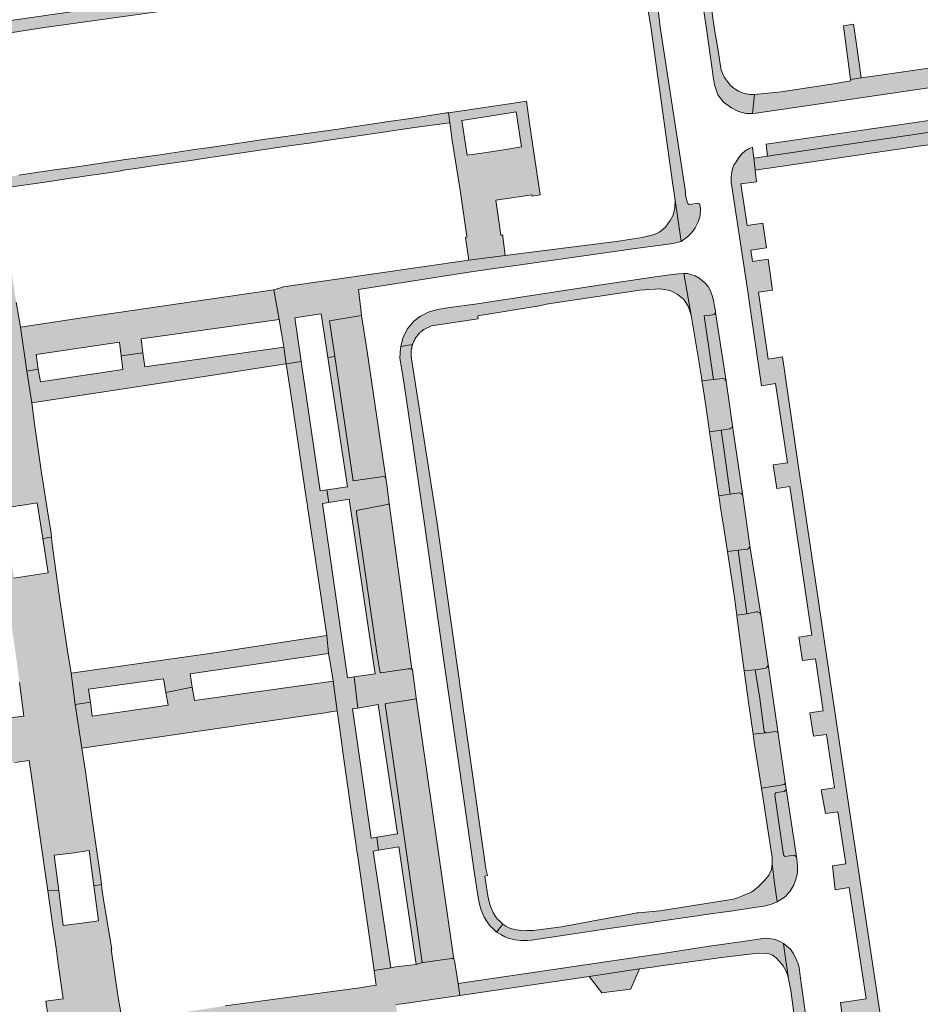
# Model space of a CAD drawing. Extents: x 97094 to 109644, y 463509 to 471969.
# Tile 217 of 256: x 103168 to 103322, y 468869 to 469037. Entities that reach past the tile are written whole.
import ezdxf

# ---------------------------------------------------------------- set-up
doc = ezdxf.new("R2010")
doc.units = 0
doc.layers.add('109 Onkruidbestrijding elementen', color=6, linetype='Continuous', lineweight=20, true_color=0xff00ff)

msp = doc.modelspace()

# ---------------------------------------------------------------- hatches: boundary and pattern name
at = {"layer": '109 Onkruidbestrijding elementen', "true_color": 0xff00ff}
for points in [[(103274.09, 469122.24), (103273.44, 469126.69), (103273, 469125.6), (103272.7, 469124.47), (103272.56, 469123.3), (103272.57, 469122.12), (103272.83, 469120.3), (103273.32, 469116.97), (103275.72, 469100.65), (103278.79, 469080.1), (103279.79, 469072.74), (103281.96, 469056.96), (103283.32, 469047.88), (103285.12, 469035.87), (103286.38, 469026.9), (103286.53, 469025.9), (103287.11, 469024.2), (103288.07, 469022.96), (103289.43, 469021.99), (103290.66, 469021.32), (103291.93, 469020.99), (103293.05, 469020.99), (103293.37, 469024.27), (103292.67, 469024.26), (103292.27, 469024.32), (103291.51, 469024.48), (103290.68, 469024.83), (103290.21, 469025.07), (103289.71, 469025.45), (103289.25, 469025.86), (103288.76, 469026.45), (103288.27, 469027.16), (103287.94, 469027.9), (103287.72, 469028.45), (103287.58, 469029.08), (103287.2, 469031.75), (103286.55, 469035.34), (103284.22, 469051.72), (103282.7, 469062.73), (103279.67, 469083.71), (103277.56, 469097.35), (103277.28, 469099.2), (103277.04, 469101.24), (103277.02, 469101.42), (103274.09, 469122.24)], [(103134.49, 469032.06), (103134.65, 469029.79), (103135.32, 469030), (103137.07, 469030.36), (103153.45, 469032.8), (103172.15, 469035.71), (103208.15, 469040.75), (103249.49, 469046.91), (103249.62, 469046.93), (103250.91, 469046.98), (103251.29, 469047), (103267.48, 469049.31), (103269.05, 469049.49), (103270.46, 469049.25), (103271.74, 469048.71), (103272.94, 469047.74), (103272.08, 469052.28), (103271.02, 469052.17), (103269.48, 469051.94), (103264.85, 469051.26), (103239.85, 469047.6), (103221.18, 469044.78), (103184.13, 469039.46), (103152.86, 469034.92), (103141.07, 469033.13), (103135.97, 469032.36), (103134.49, 469032.06)], [(103272.08, 469052.28), (103272.94, 469047.74), (103273.71, 469046.46), (103274.18, 469044.81), (103275.73, 469035.44), (103279.4, 469009.21), (103279.84, 469006.23), (103280.88, 468999.16), (103281.92, 468999.93), (103282.68, 469000.69), (103283.27, 469001.49), (103283.78, 469002.49), (103284.1, 469003.51), (103284.15, 469004.71), (103284.04, 469005.46), (103283.99, 469005.54), (103283.93, 469005.61), (103283.75, 469005.67), (103282.34, 469005.46), (103282.1, 469005.52), (103281.99, 469005.62), (103281.87, 469005.85), (103281.63, 469007.13), (103281.58, 469007.6), (103277.28, 469035.74), (103276.57, 469041.62), (103276.67, 469041.77), (103276.79, 469041.91), (103278.11, 469042.3), (103278.39, 469042.45), (103278.48, 469042.7), (103277.84, 469047.05), (103277.83, 469047.11), (103277.74, 469047.53), (103277.48, 469048.32), (103276.72, 469049.79), (103276.27, 469050.37), (103275.76, 469050.85), (103275.16, 469051.35), (103274.47, 469051.75), (103273.81, 469052.05), (103273.03, 469052.23), (103272.08, 469052.28)], [(103295.63, 469013.69), (103293.29, 469013.38), (103293.49, 469011.3), (103368.85, 469022.35), (103370.8, 469022.63), (103402.84, 469027.33), (103404.03, 469027.5), (103405.98, 469027.79), (103407.25, 469027.97), (103446.04, 469033.65), (103448.03, 469033.94), (103468.16, 469036.88), (103467.86, 469038.96), (103466.23, 469038.72), (103443.67, 469035.42), (103429.41, 469033.34), (103394.01, 469028.16), (103377.77, 469025.78), (103351.49, 469021.94), (103331.46, 469019.02), (103295.63, 469013.69)], [(103309.8, 469026.83), (103311.61, 469027.07), (103310.72, 469033.2), (103310.31, 469036.25), (103308.59, 469035.98), (103308.59, 469035.93), (103309.8, 469026.83)], [(103311.61, 469027.07), (103309.8, 469026.83), (103309.83, 469026.58), (103306.51, 469026), (103297.92, 469024.7), (103293.37, 469024.27), (103293.05, 469020.99), (103293.65, 469021.08), (103328.99, 469026.24), (103330.52, 469026.47), (103330.66, 469026.5), (103330.79, 469026.54), (103330.92, 469026.59), (103331.05, 469026.63), (103331.18, 469026.68), (103331.31, 469026.73), (103331.43, 469026.78), (103331.56, 469026.84), (103331.69, 469026.89), (103331.81, 469026.95), (103331.94, 469027.01), (103332.06, 469027.07), (103332.18, 469027.14), (103332.3, 469027.21), (103332.42, 469027.27), (103332.54, 469027.34), (103332.66, 469027.42), (103332.77, 469027.49), (103332.89, 469027.57), (103333, 469027.65), (103333.11, 469027.73), (103333.23, 469027.81), (103333.33, 469027.89), (103333.44, 469027.98), (103333.55, 469028.07), (103333.65, 469028.16), (103333.76, 469028.25), (103333.86, 469028.34), (103333.96, 469028.44), (103334.06, 469028.53), (103334.15, 469028.63), (103334.25, 469028.73), (103334.34, 469028.83), (103334.43, 469028.94), (103334.52, 469029.04), (103334.61, 469029.15), (103334.7, 469029.26), (103334.78, 469029.36), (103334.87, 469029.48), (103334.95, 469029.59), (103335.03, 469029.7), (103335.1, 469029.81), (103335.18, 469029.93), (103335.25, 469030.05), (103335.32, 469030.17), (103335.39, 469030.29), (103335.46, 469030.41), (103335.52, 469030.53), (103335.59, 469030.65), (103335.65, 469030.77), (103335.71, 469030.9), (103335.76, 469031.03), (103332.56, 469030.9), (103331.1, 469030.67), (103328.95, 469030.35), (103327.94, 469030.19), (103328.05, 469029.47), (103324.35, 469028.93), (103321.15, 469028.46), (103318.04, 469028.01), (103314.93, 469027.55), (103311.61, 469027.07)], [(103176.91, 469011.8), (103173.87, 469011.36), (103169.55, 469010.73), (103167.77, 469010.47), (103164.24, 469009.95), (103164.49, 469008.18), (103173.39, 469009.46), (103176.61, 469009.96), (103179.77, 469010.42), (103182.65, 469010.84), (103185.21, 469011.22), (103185.21, 469011.24), (103188.47, 469011.72), (103191.44, 469012.15), (103197.1, 469012.98), (103200.38, 469013.46), (103203.55, 469013.92), (103214.25, 469015.51), (103217.38, 469015.96), (103220.65, 469016.43), (103226.08, 469017.23), (103229.23, 469017.69), (103235.34, 469018.59), (103241.37, 469019.4), (103241.12, 469021.14), (103240.77, 469021.09), (103234.64, 469020.17), (103230.46, 469019.55), (103228.71, 469019.29), (103224.1, 469018.61), (103222.31, 469018.34), (103216.06, 469017.47), (103213.32, 469017.08), (103210.29, 469016.66), (103204.27, 469015.78), (103199.9, 469015.14), (103198.14, 469014.89), (103192.21, 469014.02), (103187.75, 469013.38), (103185.97, 469013.12), (103179.91, 469012.24), (103176.91, 469011.8)], [(103331.46, 469019.02), (103331.18, 469020.98), (103329.79, 469020.78), (103295.36, 469015.75), (103295.63, 469013.69), (103331.46, 469019.02)], [(103308.57, 468865.17), (103309.6, 468865.3), (103313.05, 468865.78), (103318.01, 468831.55), (103313.84, 468830.96), (103314.4, 468827.37), (103315.01, 468826.04), (103316.19, 468824.58), (103317.47, 468823.84), (103318.77, 468823.45), (103320.23, 468823.29), (103321.24, 468823.34), (103320.76, 468827.05), (103320.57, 468826.91), (103320.39, 468828.09), (103320.25, 468829.08), (103320.43, 468829.2), (103315.4, 468863.44), (103315.12, 468865.35), (103309.68, 468901.62), (103301.35, 468957.63), (103301.31, 468957.91), (103300.68, 468962.19), (103298.15, 468979.43), (103295.7, 468979.07), (103294.08, 468990.49), (103296.48, 468990.86), (103295.71, 468996.11), (103293.04, 468995.72), (103292.76, 468997.65), (103295.42, 468998.05), (103294.79, 469002.26), (103292.11, 469001.87), (103291.05, 469008.97), (103293.72, 469009.33), (103293.49, 469011.3), (103293.29, 469013.38), (103293.05, 469015.25), (103292.48, 469015.05), (103291.81, 469014.63), (103291.24, 469014.1), (103290.7, 469013.46), (103290.24, 469012.73), (103289.87, 469012.15), (103289.63, 469011.53), (103289.46, 469010.67), (103289.41, 469010.04), (103289.42, 469009.28), (103292.29, 468990.22), (103292.47, 468988.97), (103294.59, 468974.5), (103297, 468974.88), (103299.01, 468961.35), (103296.56, 468961.03), (103297.2, 468957), (103299.4, 468957.33), (103303.2, 468931.94), (103300.93, 468931.61), (103301.61, 468927.59), (103303.79, 468927.89), (103305.1, 468919.04), (103302.84, 468918.67), (103303.44, 468914.67), (103305.7, 468914.99), (103307.04, 468905.86), (103304.76, 468905.5), (103305.52, 468901.5), (103307.63, 468901.78), (103308.96, 468892.9), (103306.69, 468892.55), (103307.18, 468888.48), (103309.56, 468888.83), (103312.46, 468869.84), (103309.05, 468869.35), (103308.05, 468869.22), (103308.57, 468865.17)], [(103137.56, 468980.27), (103138.78, 468972.3), (103145.66, 468973.41), (103146.02, 468971.31), (103147.79, 468959.14), (103149.19, 468959.38), (103155.14, 468960.19), (103153.48, 468972.38), (103153.17, 468974.54), (103160.61, 468975.62), (103162.67, 468961.14), (103162.98, 468958.36), (103163.5, 468954.67), (103163.82, 468952.48), (103164.41, 468948.35), (103164.55, 468947.38), (103166, 468947.57), (103165.07, 468953.6), (103167.98, 468954.05), (103168.08, 468954.07), (103170.89, 468954.5), (103171.83, 468948.45), (103173.34, 468948.65), (103173.29, 468949.23), (103173.26, 468949.42), (103172.84, 468952.07), (103171.64, 468959.63), (103170.43, 468968.03), (103170, 468971.59), (103169.12, 468977.03), (103168.06, 468984.54), (103167.29, 468988.78), (103166.12, 468996.77), (103165.68, 469000), (103164.49, 469008.18), (103163.3, 469008.27), (103164.15, 469002.43), (103161.06, 469001.98), (103157.92, 469001.52), (103157.06, 469007.35), (103155.92, 469007.2), (103156.41, 469003.95), (103156.95, 469000), (103157.23, 468998.04), (103158.1, 468991.8), (103159.01, 468985.32), (103159.34, 468983.33), (103137.56, 468980.27)], [(103244.6, 468995.93), (103212.98, 468991.38), (103212.44, 468991.21), (103211.28, 468990.9), (103212.24, 468985.82), (103212.62, 468983.51), (103213.01, 468981.11), (103213.43, 468978.24), (103215.99, 468978.64), (103214.91, 468986.11), (103215.96, 468986.27), (103219.38, 468986.81), (103220.53, 468979.33), (103221.71, 468979.51), (103220.8, 468985.62), (103226.3, 468986.53), (103226.29, 468986.61), (103225.76, 468990.97), (103244.99, 468993.99), (103273.44, 468998.02), (103278.24, 468998.66), (103279.44, 468998.81), (103280.88, 468999.16), (103279.84, 469006.23), (103279.8, 469004.87), (103279.51, 469003.62), (103279.01, 469002.72), (103278.19, 469001.62), (103277.24, 469000.81), (103276.29, 469000.32), (103274.2, 468999.8), (103269.74, 468999.17), (103250.83, 468996.73), (103244.6, 468995.93)], [(103236.91, 468984.11), (103238.24, 468984.77), (103246.18, 468985.93), (103246.13, 468986.46), (103256.29, 468988.09), (103256.38, 468988.1), (103257.85, 468988.42), (103258.2, 468988.5), (103273.79, 468990.84), (103277.3, 468991.05), (103278.97, 468990.78), (103280.19, 468990.17), (103281.32, 468989.23), (103282.03, 468988.13), (103282.59, 468986.58), (103281.33, 468993.7), (103280.45, 468993.65), (103278.93, 468993.44), (103276.04, 468993.04), (103266.84, 468991.67), (103246.03, 468988.52), (103240.98, 468987.82), (103239.24, 468987.54), (103237.85, 468987.11), (103236.37, 468986.41), (103235.2, 468985.54), (103234.05, 468984.18), (103233.33, 468982.66), (103232.99, 468981.23), (103234.99, 468981.54), (103235.01, 468981.62), (103235.04, 468981.7), (103235.07, 468981.78), (103235.1, 468981.85), (103235.13, 468981.93), (103235.17, 468982.01), (103235.2, 468982.09), (103235.24, 468982.16), (103235.27, 468982.24), (103235.31, 468982.31), (103235.35, 468982.38), (103235.39, 468982.46), (103235.43, 468982.53), (103235.48, 468982.6), (103235.52, 468982.67), (103235.57, 468982.74), (103235.61, 468982.81), (103235.66, 468982.88), (103235.71, 468982.95), (103235.76, 468983.02), (103235.81, 468983.08), (103235.86, 468983.15), (103235.92, 468983.21), (103235.97, 468983.28), (103236.03, 468983.34), (103236.09, 468983.4), (103236.14, 468983.46), (103236.2, 468983.52), (103236.26, 468983.58), (103236.32, 468983.64), (103236.38, 468983.7), (103236.45, 468983.75), (103236.51, 468983.81), (103236.57, 468983.86), (103236.64, 468983.91), (103236.71, 468983.96), (103236.77, 468984.01), (103236.84, 468984.06), (103236.91, 468984.11)], [(103281.33, 468993.7), (103282.59, 468986.58), (103284.32, 468975.96), (103284.42, 468975.35), (103286.39, 468975.59), (103285.02, 468984.85), (103284.81, 468986.43), (103286.23, 468986.61), (103286.53, 468986.76), (103286.67, 468986.91), (103286.7, 468987.04), (103286.73, 468987.17), (103286.64, 468987.8), (103286.58, 468988.13), (103286.4, 468989.13), (103286.17, 468989.94), (103285.82, 468990.82), (103285.48, 468991.45), (103285.04, 468991.98), (103284.46, 468992.51), (103283.95, 468992.91), (103283.28, 468993.26), (103282.52, 468993.53), (103281.92, 468993.67), (103281.33, 468993.7)], [(103188.95, 468980.14), (103188.62, 468982.51), (103212.24, 468985.82), (103211.28, 468990.9), (103178.9, 468986.19), (103168.06, 468984.54), (103169.12, 468977.03), (103171.08, 468977.33), (103170.69, 468979.85), (103184.94, 468981.95), (103185.21, 468979.62), (103188.95, 468980.14)], [(103230.42, 468958.74), (103227.22, 468980.35), (103226.3, 468986.53), (103220.8, 468985.62), (103221.71, 468979.51), (103224.87, 468958.28), (103230.02, 468959.04), (103230.27, 468958.95), (103230.42, 468958.74)], [(103288.52, 468975.28), (103286.7, 468987.04), (103286.67, 468986.91), (103286.53, 468986.76), (103286.23, 468986.61), (103284.81, 468986.43), (103285.02, 468984.85), (103286.39, 468975.59), (103288.05, 468975.75), (103288.32, 468975.63), (103288.45, 468975.46), (103288.52, 468975.28)], [(103211.87, 468978.01), (103213.43, 468978.24), (103213.01, 468981.11), (103189.29, 468977.77), (103188.95, 468980.14), (103185.21, 468979.62), (103185.49, 468977.29), (103171.43, 468975.16), (103171.08, 468977.33), (103169.12, 468977.03), (103170, 468971.59), (103200.56, 468976.26), (103211.87, 468978.01)], [(103247.47, 468890.03), (103247.36, 468890.79), (103247.79, 468890.88), (103247.49, 468892.04), (103239.1, 468951.79), (103234.82, 468979.14), (103234.81, 468979.23), (103234.79, 468979.32), (103234.78, 468979.4), (103234.77, 468979.49), (103234.76, 468979.57), (103234.76, 468979.66), (103234.75, 468979.75), (103234.75, 468979.83), (103234.75, 468979.92), (103234.74, 468980.01), (103234.75, 468980.09), (103234.75, 468980.18), (103234.75, 468980.27), (103234.76, 468980.35), (103234.76, 468980.44), (103234.77, 468980.52), (103234.78, 468980.61), (103234.79, 468980.7), (103234.81, 468980.78), (103234.82, 468980.87), (103234.84, 468980.95), (103234.85, 468981.04), (103234.87, 468981.12), (103234.89, 468981.21), (103234.91, 468981.29), (103234.94, 468981.37), (103234.96, 468981.46), (103234.99, 468981.54), (103232.99, 468981.23), (103232.92, 468980.91), (103232.84, 468979.21), (103233.51, 468975.16), (103236.93, 468951.74), (103240.28, 468927.96), (103242.89, 468909.91), (103245.52, 468891.58), (103246.18, 468887.12), (103246.4, 468885.98), (103246.7, 468885), (103247.24, 468883.79), (103247.71, 468882.98), (103248.21, 468882.3), (103248.67, 468881.89), (103249.34, 468881.25), (103250.4, 468882.59), (103249.82, 468883.14), (103249.48, 468883.44), (103249.14, 468883.91), (103248.76, 468884.56), (103248.3, 468885.6), (103248.05, 468886.4), (103247.85, 468887.41), (103247.47, 468890.03)], [(103225.67, 468919.48), (103229.12, 468920.07), (103232.41, 468898.04), (103228.91, 468897.46), (103229.17, 468895.2), (103232.67, 468895.81), (103235.6, 468875.72), (103236.66, 468876.06), (103234.51, 468890.81), (103230.32, 468920.13), (103230.37, 468920.23), (103230.56, 468920.26), (103235.35, 468920.98), (103235.54, 468921.08), (103235.62, 468921.23), (103234.97, 468926.02), (103234.89, 468926.16), (103234.72, 468926.2), (103234.26, 468926.18), (103229.58, 468925.51), (103229.47, 468925.59), (103229.42, 468925.8), (103228.89, 468928.88), (103225.42, 468952.81), (103225.42, 468953.21), (103230.64, 468954.23), (103230.89, 468954.3), (103231.02, 468954.41), (103230.58, 468957.68), (103230.42, 468958.74), (103230.27, 468958.95), (103230.02, 468959.04), (103224.87, 468958.28), (103221.71, 468979.51), (103220.53, 468979.33), (103223.91, 468957.25), (103220.34, 468956.73), (103220.67, 468954.6), (103224.17, 468955.14), (103228.58, 468925.32), (103225.03, 468924.82), (103225.67, 468919.48)], [(103220.34, 468956.73), (103219.21, 468956.56), (103215.99, 468978.64), (103213.43, 468978.24), (103214.14, 468973.47), (103214.42, 468971.58), (103216.76, 468955.79), (103216.77, 468955.72), (103217.04, 468954.01), (103217.06, 468953.9), (103220.34, 468931.87), (103220.66, 468928.8), (103221.03, 468926.62), (103221.46, 468924.1), (103222.09, 468919.02), (103222.83, 468913.83), (103223.04, 468912.38), (103225.27, 468896.75), (103225.56, 468894.74), (103225.59, 468894.57), (103228.41, 468874.7), (103231.26, 468875.16), (103228.29, 468895.06), (103229.17, 468895.2), (103228.91, 468897.46), (103227.92, 468897.3), (103224.71, 468919.33), (103225.67, 468919.48), (103225.03, 468924.82), (103223.88, 468924.62), (103219.6, 468954.39), (103220.67, 468954.6), (103220.34, 468956.73)], [(103286.39, 468975.59), (103284.42, 468975.35), (103284.57, 468974.47), (103285.06, 468971.06), (103285.52, 468967.89), (103285.7, 468966.67), (103287.67, 468966.93), (103289.17, 468967.18), (103289.36, 468967.25), (103289.55, 468967.39), (103289.62, 468967.65), (103288.52, 468975.28), (103288.45, 468975.46), (103288.32, 468975.63), (103288.05, 468975.75), (103286.39, 468975.59)], [(103289.24, 468956), (103290.81, 468956.22), (103291.13, 468956.14), (103291.33, 468955.9), (103291.38, 468955.7), (103289.62, 468967.65), (103289.55, 468967.39), (103289.36, 468967.25), (103289.17, 468967.18), (103287.67, 468966.93), (103288.19, 468963.39), (103289.24, 468956)], [(103289.24, 468956), (103288.19, 468963.39), (103287.67, 468966.93), (103285.7, 468966.67), (103287.29, 468955.73), (103289.24, 468956)], [(103288.76, 468946.19), (103290.59, 468946.45), (103292.17, 468946.64), (103292.47, 468946.82), (103292.6, 468947.19), (103291.38, 468955.7), (103291.33, 468955.9), (103291.13, 468956.14), (103290.81, 468956.22), (103289.24, 468956), (103287.29, 468955.73), (103287.44, 468954.72), (103287.54, 468954.04), (103288.02, 468950.96), (103288.76, 468946.19)], [(103234.89, 468926.16), (103231.02, 468954.41), (103230.89, 468954.3), (103230.64, 468954.23), (103225.42, 468953.21), (103225.42, 468952.81), (103228.89, 468928.88), (103229.42, 468925.8), (103229.47, 468925.59), (103229.58, 468925.51), (103234.26, 468926.18), (103234.72, 468926.2), (103234.89, 468926.16)], [(103170.29, 468905.09), (103170.94, 468900.54), (103171.51, 468896.56), (103171.85, 468894.22), (103172.37, 468890.61), (103172.71, 468888.28), (103174.57, 468888.34), (103173.78, 468894.35), (103176.76, 468894.74), (103179.78, 468895.14), (103180.56, 468889.16), (103181.88, 468889.35), (103181.77, 468890.32), (103181.77, 468890.35), (103180.3, 468900.47), (103179.12, 468908.67), (103178.52, 468912.63), (103177.4, 468920.09), (103176.71, 468925.44), (103176.05, 468929.24), (103174.84, 468937.59), (103173.43, 468947.48), (103173.39, 468947.99), (103173.34, 468948.65), (103171.83, 468948.45), (103172.74, 468942.55), (103169.83, 468942.1), (103166.92, 468941.65), (103166, 468947.57), (103164.55, 468947.38), (103164.7, 468946.34), (103165.3, 468942.11), (103165.59, 468940.11), (103166.19, 468935.87), (103166.48, 468933.87), (103167.39, 468927.53), (103167.87, 468923.87), (103168.62, 468918.13), (103166.15, 468917.82), (103149.04, 468915.3), (103147.14, 468915.03), (103148.28, 468907.46), (103149.95, 468907.63), (103167.08, 468910.19), (103169.5, 468910.55), (103170.29, 468905.09)], [(103290.36, 468935.37), (103292.05, 468935.6), (103290.7, 468945.59), (103290.59, 468946.45), (103288.76, 468946.19), (103288.87, 468945.43), (103289.91, 468938.75), (103290.36, 468935.37)], [(103292.6, 468947.19), (103292.47, 468946.82), (103292.17, 468946.64), (103290.59, 468946.45), (103290.7, 468945.59), (103292.05, 468935.6), (103293.68, 468935.9), (103293.98, 468935.89), (103294.27, 468935.75), (103294.44, 468935.46), (103292.6, 468947.19)], [(103294.44, 468935.46), (103294.27, 468935.75), (103293.98, 468935.89), (103293.68, 468935.9), (103292.05, 468935.6), (103290.36, 468935.37), (103290.39, 468935.2), (103291.08, 468930.07), (103291.64, 468925.87), (103293.52, 468926.03), (103295.05, 468926.26), (103295.41, 468926.37), (103295.62, 468926.59), (103295.71, 468926.9), (103294.44, 468935.46)], [(103176.71, 468925.44), (103177.4, 468920.09), (103179.98, 468920.47), (103179.68, 468922.72), (103192.46, 468924.45), (103192.86, 468922.15), (103197.37, 468923.04), (103197.02, 468925.35), (103220.66, 468928.8), (103220.34, 468931.87), (103218.49, 468931.59), (103200.32, 468928.82), (103176.71, 468925.44)], [(103293.52, 468926.03), (103291.64, 468925.87), (103292.42, 468920.07), (103293.15, 468915.04), (103295.44, 468915.27), (103295.28, 468915.3), (103295.17, 468915.37), (103295.05, 468915.51), (103294.28, 468921.11), (103293.52, 468926.03)], [(103295.71, 468926.9), (103295.62, 468926.59), (103295.41, 468926.37), (103295.05, 468926.26), (103293.52, 468926.03), (103294.28, 468921.11), (103295.05, 468915.51), (103295.17, 468915.37), (103295.28, 468915.3), (103295.44, 468915.27), (103296.96, 468915.48), (103297.13, 468915.44), (103297.31, 468915.35), (103297.43, 468915.14), (103295.71, 468926.9)], [(103220.29, 468918.72), (103222.09, 468919.02), (103221.46, 468924.1), (103197.73, 468920.75), (103197.37, 468923.04), (103192.86, 468922.15), (103193.23, 468919.99), (103180.29, 468918.11), (103179.98, 468920.47), (103177.4, 468920.09), (103178.52, 468912.63), (103220.05, 468918.68), (103220.29, 468918.72)], [(103236.66, 468876.06), (103236.79, 468876.02), (103241.62, 468876.71), (103241.85, 468876.72), (103242.05, 468876.62), (103235.62, 468921.23), (103235.54, 468921.08), (103235.35, 468920.98), (103230.56, 468920.26), (103230.37, 468920.23), (103230.32, 468920.13), (103234.51, 468890.81), (103236.66, 468876.06)], [(103295.44, 468915.27), (103293.15, 468915.04), (103293.35, 468913.66), (103294.57, 468905.83), (103296.88, 468906.16), (103298.47, 468906.46), (103298.6, 468906.63), (103298.63, 468906.85), (103297.43, 468915.14), (103297.31, 468915.35), (103297.13, 468915.44), (103296.96, 468915.48), (103295.44, 468915.27)], [(103296.88, 468906.16), (103294.57, 468905.83), (103296.14, 468895.79), (103296.42, 468893.95), (103296.43, 468892.9), (103296.8, 468889.6), (103297.27, 468886.4), (103298.61, 468887.26), (103299.46, 468888.23), (103300.11, 468889.33), (103300.46, 468890.24), (103300.74, 468891.41), (103300.72, 468892.46), (103300.59, 468893.79), (103300.47, 468894.14), (103300.29, 468894.32), (103300.08, 468894.38), (103298.65, 468894.17), (103298.49, 468894.2), (103298.34, 468894.42), (103296.87, 468904.63), (103296.92, 468904.87), (103297.01, 468905), (103297.15, 468905.06), (103298.48, 468905.25), (103298.59, 468905.34), (103298.69, 468905.46), (103298.81, 468905.67), (103298.63, 468906.85), (103298.6, 468906.63), (103298.47, 468906.46), (103296.88, 468906.16)], [(103300.49, 468894.49), (103298.81, 468905.67), (103298.69, 468905.46), (103298.59, 468905.34), (103298.48, 468905.25), (103297.15, 468905.06), (103297.01, 468905), (103296.92, 468904.87), (103296.87, 468904.63), (103298.34, 468894.42), (103298.49, 468894.2), (103298.65, 468894.17), (103300.08, 468894.38), (103300.29, 468894.32), (103300.47, 468894.14), (103300.59, 468893.79), (103300.49, 468894.49)], [(103297.27, 468886.4), (103296.8, 468889.6), (103296.43, 468892.9), (103296.27, 468891.9), (103295.82, 468890.94), (103295.1, 468890.03), (103294.03, 468888.97), (103292.85, 468888.05), (103291.05, 468887.3), (103290.5, 468887.1), (103289.78, 468886.88), (103289.05, 468886.74), (103284.05, 468885.97), (103277.2, 468884.86), (103273.51, 468884.54), (103273.36, 468884.53), (103271.58, 468884.18), (103267.45, 468883.46), (103260.43, 468882.15), (103255.59, 468881.53), (103254.55, 468881.49), (103254.29, 468881.48), (103253.6, 468881.51), (103252.79, 468881.6), (103251.95, 468881.79), (103251.43, 468881.96), (103250.93, 468882.25), (103250.4, 468882.59), (103249.34, 468881.25), (103250.04, 468880.8), (103250.73, 468880.4), (103251.49, 468880.15), (103252.51, 468879.92), (103253.46, 468879.82), (103254.29, 468879.78), (103254.67, 468879.8), (103255.33, 468879.85), (103256.85, 468880.09), (103268.15, 468881.81), (103274.55, 468882.73), (103285.51, 468884.27), (103288, 468884.63), (103289.34, 468884.82), (103293.74, 468885.47), (103295.01, 468885.65), (103296.31, 468885.99), (103297.27, 468886.4)], [(103183.09, 468829.09), (103182.32, 468834.95), (103185.36, 468835.35), (103188.26, 468835.73), (103189.03, 468829.91), (103190.49, 468830.11), (103190.31, 468831.04), (103189.95, 468833.66), (103188.93, 468841.25), (103187.74, 468849.39), (103187.04, 468853.22), (103186.43, 468858.81), (103185.46, 468865.89), (103184.71, 468870.06), (103183.52, 468878.31), (103183.62, 468878.33), (103182.38, 468885.7), (103182.01, 468888.25), (103181.88, 468889.35), (103180.56, 468889.16), (103181.35, 468883.14), (103178.52, 468882.77), (103175.35, 468882.36), (103174.57, 468888.34), (103172.71, 468888.28), (103173.57, 468882.23), (103174.11, 468878.52), (103174.44, 468876.2), (103175.35, 468869.85), (103172.37, 468869.42), (103173.11, 468864.37), (103154.91, 468861.7), (103155.86, 468856.37), (103176.91, 468859.27), (103178.24, 468850.52), (103179.57, 468841.95), (103180.46, 468835.79), (103181.01, 468831.95), (103181.33, 468829.75), (103181.46, 468828.86), (103183.09, 468829.09)], [(103299.2, 468873.24), (103298.51, 468877.98), (103298.31, 468879.3), (103297.73, 468879.64), (103296.91, 468879.96), (103296.02, 468880.15), (103295.25, 468880.18), (103294.46, 468880.09), (103294.41, 468880.08), (103292.18, 468879.77), (103285.28, 468878.8), (103278.41, 468877.69), (103242.79, 468872.45), (103243.09, 468870.42), (103265.18, 468873.63), (103273.76, 468874.97), (103275.98, 468875.27), (103276.94, 468875.4), (103277, 468875.41), (103288.2, 468876.97), (103291.59, 468877.38), (103293.06, 468877.52), (103294.32, 468877.63), (103295.49, 468877.6), (103295.9, 468877.52), (103296.44, 468877.31), (103297.06, 468876.87), (103297.65, 468876.24), (103298.29, 468875.48), (103298.75, 468874.7), (103299.03, 468873.92), (103299.2, 468873.24)], [(103300.92, 468861.46), (103302.89, 468861.72), (103302.8, 468862.34), (103301.51, 468871.34), (103301.32, 468872.93), (103301.01, 468875.21), (103300.77, 468876.01), (103300.63, 468876.33), (103300.35, 468877), (103300.01, 468877.63), (103299.54, 468878.3), (103298.85, 468878.91), (103298.31, 468879.3), (103298.51, 468877.98), (103299.2, 468873.24), (103299.57, 468871.28), (103300.92, 468861.46)], [(103232.61, 468865.67), (103232.16, 468868.86), (103233.15, 468868.98), (103243.09, 468870.42), (103242.79, 468872.45), (103242.15, 468876.4), (103242.05, 468876.62), (103241.85, 468876.72), (103241.62, 468876.71), (103236.79, 468876.02), (103236.66, 468876.06), (103235.6, 468875.72), (103232.13, 468875.3), (103231.26, 468875.16), (103228.41, 468874.7), (103228.77, 468872.16), (103227.26, 468871.92), (103226.37, 468871.78), (103202.99, 468868.64), (103185.46, 468865.89), (103186.43, 468858.81), (103188.69, 468859.15), (103188.43, 468861.32), (103201.37, 468863.18), (103201.66, 468861.07), (103206.32, 468861.77), (103206.03, 468863.88), (103229.59, 468867.37), (103229.88, 468865.27), (103232.61, 468865.67)], [(103267.33, 468870.87), (103272.13, 468871.48), (103272.15, 468871.53), (103272.29, 468871.55), (103273.76, 468874.97), (103265.18, 468873.63), (103267.33, 468870.87)]]:
    msp.add_hatch(color=6, dxfattribs=at).paths.add_polyline_path(points)
h = msp.add_hatch(color=6, dxfattribs=at)
h.paths.add_polyline_path([(103250.83, 468996.73), (103250.42, 469000), (103250.39, 469000.24), (103250.05, 469000.2), (103249.19, 469006.22), (103255.39, 469007.1), (103255.42, 469006.88), (103256.79, 469007.13), (103255.89, 469013.22), (103254.99, 469019.36), (103254.44, 469023.11), (103253.01, 469022.9), (103246.9, 469021.99), (103241.12, 469021.14), (103241.37, 469019.4), (103241.78, 469016.41), (103243.1, 469007.91), (103243.12, 469007.91), (103244.24, 469000), (103244.26, 468999.86), (103244.02, 468999.83), (103244.6, 468995.93), (103250.83, 468996.73)])
h.paths.add_polyline_path([(103249.55, 469020.78), (103252.67, 469021.26), (103253.59, 469015.28), (103250.58, 469014.82), (103247.21, 469014.3), (103244.3, 469013.86), (103243.38, 469019.83), (103246.33, 469020.28), (103249.55, 469020.78)])

# ---------------------------------------------------------------- linework, layer by layer
at = {"layer": '109 Onkruidbestrijding elementen', "color": 3, "true_color": 0x00ff00}
for points in [[(103283.32, 469047.88), (103285.12, 469035.87), (103286.38, 469026.9), (103286.53, 469025.9), (103287.11, 469024.2), (103288.07, 469022.96), (103289.43, 469021.99), (103290.66, 469021.32), (103291.93, 469020.99), (103293.05, 469020.99), (103293.37, 469024.27), (103292.67, 469024.26), (103292.27, 469024.32), (103291.51, 469024.48), (103290.68, 469024.83), (103290.21, 469025.07), (103289.71, 469025.45), (103289.25, 469025.86), (103288.76, 469026.45), (103288.27, 469027.16), (103287.94, 469027.9), (103287.72, 469028.45), (103287.58, 469029.08), (103287.2, 469031.75), (103286.55, 469035.34), (103284.22, 469051.72)], [(103274.18, 469044.81), (103275.73, 469035.44), (103279.4, 469009.21), (103279.84, 469006.23), (103280.88, 468999.16), (103281.92, 468999.93), (103282.68, 469000.69), (103283.27, 469001.49), (103283.78, 469002.49), (103284.1, 469003.51), (103284.15, 469004.71), (103284.04, 469005.46), (103283.99, 469005.54), (103283.93, 469005.61), (103283.75, 469005.67), (103282.34, 469005.46), (103282.1, 469005.52), (103281.99, 469005.62), (103281.87, 469005.85), (103281.63, 469007.13), (103281.58, 469007.6), (103277.28, 469035.74), (103276.57, 469041.62)], [(103184.13, 469039.46), (103152.86, 469034.92), (103141.07, 469033.13), (103135.97, 469032.36), (103134.49, 469032.06), (103134.49, 469032.06), (103134.65, 469029.79), (103135.32, 469030), (103137.07, 469030.36), (103153.45, 469032.8), (103172.15, 469035.71), (103208.15, 469040.75)], [(103324.35, 469028.93), (103321.15, 469028.46), (103318.04, 469028.01), (103314.93, 469027.55), (103311.61, 469027.07), (103311.61, 469027.07), (103309.8, 469026.83), (103309.83, 469026.58), (103306.51, 469026), (103297.92, 469024.7), (103293.37, 469024.27), (103293.05, 469020.99), (103293.65, 469021.08), (103328.99, 469026.24)], [(103164.49, 469008.18), (103173.39, 469009.46), (103176.61, 469009.96), (103179.77, 469010.42), (103182.65, 469010.84), (103185.21, 469011.22), (103185.21, 469011.24), (103188.47, 469011.72), (103191.44, 469012.15), (103197.1, 469012.98), (103200.38, 469013.46), (103203.55, 469013.92), (103214.25, 469015.51), (103217.38, 469015.96), (103220.65, 469016.43), (103226.08, 469017.23), (103229.23, 469017.69), (103235.34, 469018.59), (103241.37, 469019.4), (103241.12, 469021.14), (103240.77, 469021.09), (103234.64, 469020.17), (103230.46, 469019.55), (103228.71, 469019.29), (103224.1, 469018.61), (103222.31, 469018.34), (103216.06, 469017.47), (103213.32, 469017.08), (103210.29, 469016.66), (103204.27, 469015.78), (103199.9, 469015.14), (103198.14, 469014.89), (103192.21, 469014.02), (103187.75, 469013.38), (103185.97, 469013.12), (103179.91, 469012.24), (103176.91, 469011.8), (103176.91, 469011.8), (103173.87, 469011.36), (103169.55, 469010.73), (103167.77, 469010.47)], [(103315.12, 468865.35), (103309.68, 468901.62), (103301.35, 468957.63), (103301.31, 468957.91), (103300.68, 468962.19), (103298.15, 468979.43), (103295.7, 468979.07), (103294.08, 468990.49), (103296.48, 468990.86), (103295.71, 468996.11), (103293.04, 468995.72), (103292.76, 468997.65), (103295.42, 468998.05), (103294.79, 469002.26), (103292.11, 469001.87), (103291.05, 469008.97), (103293.72, 469009.33), (103293.49, 469011.3), (103293.29, 469013.38), (103293.05, 469015.25), (103292.48, 469015.05), (103291.81, 469014.63), (103291.24, 469014.1), (103290.7, 469013.46), (103290.24, 469012.73), (103289.87, 469012.15), (103289.63, 469011.53), (103289.46, 469010.67), (103289.41, 469010.04), (103289.42, 469009.28), (103292.29, 468990.22), (103292.47, 468988.97), (103294.59, 468974.5), (103297, 468974.88), (103299.01, 468961.35), (103296.56, 468961.03), (103297.2, 468957), (103299.4, 468957.33), (103303.2, 468931.94), (103300.93, 468931.61), (103301.61, 468927.59), (103303.79, 468927.89), (103305.1, 468919.04), (103302.84, 468918.67), (103303.44, 468914.67), (103305.7, 468914.99), (103307.04, 468905.86), (103304.76, 468905.5), (103305.52, 468901.5), (103307.63, 468901.78), (103308.96, 468892.9), (103306.69, 468892.55), (103307.18, 468888.48), (103309.56, 468888.83), (103312.46, 468869.84), (103309.05, 468869.35), (103308.05, 468869.22), (103308.57, 468865.17)], [(103165.07, 468953.6), (103167.98, 468954.05), (103168.08, 468954.07), (103170.89, 468954.5), (103171.83, 468948.45), (103173.34, 468948.65), (103173.29, 468949.23), (103173.26, 468949.42), (103172.84, 468952.07), (103171.64, 468959.63), (103170.43, 468968.03), (103170, 468971.59), (103169.12, 468977.03), (103168.06, 468984.54), (103167.29, 468988.78)], [(103167.08, 468910.19), (103169.5, 468910.55), (103170.29, 468905.09), (103170.29, 468905.09), (103170.94, 468900.54), (103171.51, 468896.56), (103171.85, 468894.22), (103172.37, 468890.61), (103172.71, 468888.28), (103174.57, 468888.34), (103173.78, 468894.35), (103176.76, 468894.74), (103179.78, 468895.14), (103180.56, 468889.16), (103181.88, 468889.35), (103181.77, 468890.32), (103181.77, 468890.35), (103180.3, 468900.47), (103179.12, 468908.67), (103178.52, 468912.63), (103177.4, 468920.09), (103176.71, 468925.44), (103176.05, 468929.24), (103174.84, 468937.59), (103173.43, 468947.48), (103173.39, 468947.99), (103173.34, 468948.65), (103171.83, 468948.45), (103172.74, 468942.55), (103169.83, 468942.1), (103166.92, 468941.65)], [(103167.87, 468923.87), (103168.62, 468918.13), (103166.15, 468917.82)], [(103185.46, 468865.89), (103184.71, 468870.06), (103183.52, 468878.31), (103183.62, 468878.33), (103182.38, 468885.7), (103182.01, 468888.25), (103181.88, 468889.35), (103180.56, 468889.16), (103181.35, 468883.14), (103178.52, 468882.77), (103175.35, 468882.36), (103174.57, 468888.34), (103172.71, 468888.28), (103173.57, 468882.23), (103174.11, 468878.52), (103174.44, 468876.2), (103175.35, 468869.85), (103172.37, 468869.42), (103173.11, 468864.37)], [(103232.16, 468868.86), (103233.15, 468868.98), (103243.09, 468870.42), (103242.79, 468872.45), (103242.15, 468876.4), (103242.05, 468876.62), (103241.85, 468876.72), (103241.62, 468876.71), (103236.79, 468876.02), (103236.66, 468876.06), (103235.6, 468875.72), (103232.13, 468875.3), (103231.26, 468875.16), (103228.41, 468874.7), (103228.77, 468872.16), (103227.26, 468871.92), (103226.37, 468871.78), (103202.99, 468868.64)]]:
    msp.add_lwpolyline(points, dxfattribs=at)
for points in [[(103295.63, 469013.69), (103293.29, 469013.38), (103293.49, 469011.3), (103368.85, 469022.35), (103370.8, 469022.63), (103402.84, 469027.33), (103404.03, 469027.5), (103405.98, 469027.79), (103407.25, 469027.97), (103446.04, 469033.65), (103448.03, 469033.94), (103468.16, 469036.88), (103467.86, 469038.96), (103466.23, 469038.72), (103443.67, 469035.42), (103429.41, 469033.34), (103394.01, 469028.16), (103377.77, 469025.78), (103351.49, 469021.94), (103331.46, 469019.02), (103295.63, 469013.69)], [(103309.8, 469026.83), (103311.61, 469027.07), (103310.72, 469033.2), (103310.31, 469036.25), (103308.59, 469035.98), (103308.59, 469035.93), (103309.8, 469026.83)], [(103250.83, 468996.73), (103250.42, 469000), (103250.39, 469000.24), (103250.05, 469000.2), (103249.19, 469006.22), (103255.39, 469007.1), (103255.42, 469006.88), (103256.79, 469007.13), (103255.89, 469013.22), (103254.99, 469019.36), (103254.44, 469023.11), (103253.01, 469022.9), (103246.9, 469021.99), (103241.12, 469021.14), (103241.37, 469019.4), (103241.78, 469016.41), (103243.1, 469007.91), (103243.12, 469007.91), (103244.24, 469000), (103244.26, 468999.86), (103244.02, 468999.83), (103244.6, 468995.93), (103250.83, 468996.73)], [(103249.55, 469020.78), (103252.67, 469021.26), (103253.59, 469015.28), (103250.58, 469014.82), (103247.21, 469014.3), (103244.3, 469013.86), (103243.38, 469019.83), (103246.33, 469020.28), (103249.55, 469020.78)], [(103331.46, 469019.02), (103331.18, 469020.98), (103329.79, 469020.78), (103295.36, 469015.75), (103295.63, 469013.69), (103331.46, 469019.02)], [(103244.6, 468995.93), (103212.98, 468991.38), (103212.44, 468991.21), (103211.28, 468990.9), (103212.24, 468985.82), (103212.62, 468983.51), (103213.01, 468981.11), (103213.43, 468978.24), (103215.99, 468978.64), (103214.91, 468986.11), (103215.96, 468986.27), (103219.38, 468986.81), (103220.53, 468979.33), (103221.71, 468979.51), (103220.8, 468985.62), (103226.3, 468986.53), (103226.29, 468986.61), (103225.76, 468990.97), (103244.99, 468993.99), (103273.44, 468998.02), (103278.24, 468998.66), (103279.44, 468998.81), (103280.88, 468999.16), (103279.84, 469006.23), (103279.8, 469004.87), (103279.51, 469003.62), (103279.01, 469002.72), (103278.19, 469001.62), (103277.24, 469000.81), (103276.29, 469000.32), (103274.2, 468999.8), (103269.74, 468999.17), (103250.83, 468996.73), (103244.6, 468995.93)], [(103236.91, 468984.11), (103238.24, 468984.77), (103246.18, 468985.93), (103246.13, 468986.46), (103256.29, 468988.09), (103256.38, 468988.1), (103257.85, 468988.42), (103258.2, 468988.5), (103273.79, 468990.84), (103277.3, 468991.05), (103278.97, 468990.78), (103280.19, 468990.17), (103281.32, 468989.23), (103282.03, 468988.13), (103282.59, 468986.58), (103281.33, 468993.7), (103280.45, 468993.65), (103278.93, 468993.44), (103276.04, 468993.04), (103266.84, 468991.67), (103246.03, 468988.52), (103240.98, 468987.82), (103239.24, 468987.54), (103237.85, 468987.11), (103236.37, 468986.41), (103235.2, 468985.54), (103234.05, 468984.18), (103233.33, 468982.66), (103232.99, 468981.23), (103234.99, 468981.54), (103235.01, 468981.62), (103235.04, 468981.7), (103235.07, 468981.78), (103235.1, 468981.85), (103235.13, 468981.93), (103235.17, 468982.01), (103235.2, 468982.09), (103235.24, 468982.16), (103235.27, 468982.24), (103235.31, 468982.31), (103235.35, 468982.38), (103235.39, 468982.46), (103235.43, 468982.53), (103235.48, 468982.6), (103235.52, 468982.67), (103235.57, 468982.74), (103235.61, 468982.81), (103235.66, 468982.88), (103235.71, 468982.95), (103235.76, 468983.02), (103235.81, 468983.08), (103235.86, 468983.15), (103235.92, 468983.21), (103235.97, 468983.28), (103236.03, 468983.34), (103236.09, 468983.4), (103236.14, 468983.46), (103236.2, 468983.52), (103236.26, 468983.58), (103236.32, 468983.64), (103236.38, 468983.7), (103236.45, 468983.75), (103236.51, 468983.81), (103236.57, 468983.86), (103236.64, 468983.91), (103236.71, 468983.96), (103236.77, 468984.01), (103236.84, 468984.06), (103236.91, 468984.11)], [(103281.33, 468993.7), (103282.59, 468986.58), (103284.32, 468975.96), (103284.42, 468975.35), (103286.39, 468975.59), (103285.02, 468984.85), (103284.81, 468986.43), (103286.23, 468986.61), (103286.53, 468986.76), (103286.67, 468986.91), (103286.7, 468987.04), (103286.73, 468987.17), (103286.64, 468987.8), (103286.58, 468988.13), (103286.4, 468989.13), (103286.17, 468989.94), (103285.82, 468990.82), (103285.48, 468991.45), (103285.04, 468991.98), (103284.46, 468992.51), (103283.95, 468992.91), (103283.28, 468993.26), (103282.52, 468993.53), (103281.92, 468993.67), (103281.33, 468993.7)], [(103188.95, 468980.14), (103188.62, 468982.51), (103212.24, 468985.82), (103211.28, 468990.9), (103178.9, 468986.19), (103168.06, 468984.54), (103169.12, 468977.03), (103171.08, 468977.33), (103170.69, 468979.85), (103184.94, 468981.95), (103185.21, 468979.62), (103188.95, 468980.14)], [(103230.42, 468958.74), (103227.22, 468980.35), (103226.3, 468986.53), (103220.8, 468985.62), (103221.71, 468979.51), (103224.87, 468958.28), (103230.02, 468959.04), (103230.27, 468958.95), (103230.42, 468958.74)], [(103288.52, 468975.28), (103286.7, 468987.04), (103286.67, 468986.91), (103286.53, 468986.76), (103286.23, 468986.61), (103284.81, 468986.43), (103285.02, 468984.85), (103286.39, 468975.59), (103288.05, 468975.75), (103288.32, 468975.63), (103288.45, 468975.46), (103288.52, 468975.28)], [(103211.87, 468978.01), (103213.43, 468978.24), (103213.01, 468981.11), (103189.29, 468977.77), (103188.95, 468980.14), (103185.21, 468979.62), (103185.49, 468977.29), (103171.43, 468975.16), (103171.08, 468977.33), (103169.12, 468977.03), (103170, 468971.59), (103200.56, 468976.26), (103211.87, 468978.01)], [(103247.47, 468890.03), (103247.36, 468890.79), (103247.79, 468890.88), (103247.49, 468892.04), (103239.1, 468951.79), (103234.82, 468979.14), (103234.81, 468979.23), (103234.79, 468979.32), (103234.78, 468979.4), (103234.77, 468979.49), (103234.76, 468979.57), (103234.76, 468979.66), (103234.75, 468979.75), (103234.75, 468979.83), (103234.75, 468979.92), (103234.74, 468980.01), (103234.75, 468980.09), (103234.75, 468980.18), (103234.75, 468980.27), (103234.76, 468980.35), (103234.76, 468980.44), (103234.77, 468980.52), (103234.78, 468980.61), (103234.79, 468980.7), (103234.81, 468980.78), (103234.82, 468980.87), (103234.84, 468980.95), (103234.85, 468981.04), (103234.87, 468981.12), (103234.89, 468981.21), (103234.91, 468981.29), (103234.94, 468981.37), (103234.96, 468981.46), (103234.99, 468981.54), (103232.99, 468981.23), (103232.92, 468980.91), (103232.84, 468979.21), (103233.51, 468975.16), (103236.93, 468951.74), (103240.28, 468927.96), (103242.89, 468909.91), (103245.52, 468891.58), (103246.18, 468887.12), (103246.4, 468885.98), (103246.7, 468885), (103247.24, 468883.79), (103247.71, 468882.98), (103248.21, 468882.3), (103248.67, 468881.89), (103249.34, 468881.25), (103250.4, 468882.59), (103249.82, 468883.14), (103249.48, 468883.44), (103249.14, 468883.91), (103248.76, 468884.56), (103248.3, 468885.6), (103248.05, 468886.4), (103247.85, 468887.41), (103247.47, 468890.03)], [(103225.67, 468919.48), (103229.12, 468920.07), (103232.41, 468898.04), (103228.91, 468897.46), (103229.17, 468895.2), (103232.67, 468895.81), (103235.6, 468875.72), (103236.66, 468876.06), (103234.51, 468890.81), (103230.32, 468920.13), (103230.37, 468920.23), (103230.56, 468920.26), (103235.35, 468920.98), (103235.54, 468921.08), (103235.62, 468921.23), (103234.97, 468926.02), (103234.89, 468926.16), (103234.72, 468926.2), (103234.26, 468926.18), (103229.58, 468925.51), (103229.47, 468925.59), (103229.42, 468925.8), (103228.89, 468928.88), (103225.42, 468952.81), (103225.42, 468953.21), (103230.64, 468954.23), (103230.89, 468954.3), (103231.02, 468954.41), (103230.58, 468957.68), (103230.42, 468958.74), (103230.27, 468958.95), (103230.02, 468959.04), (103224.87, 468958.28), (103221.71, 468979.51), (103220.53, 468979.33), (103223.91, 468957.25), (103220.34, 468956.73), (103220.67, 468954.6), (103224.17, 468955.14), (103228.58, 468925.32), (103225.03, 468924.82), (103225.67, 468919.48)], [(103220.34, 468956.73), (103219.21, 468956.56), (103215.99, 468978.64), (103213.43, 468978.24), (103214.14, 468973.47), (103214.42, 468971.58), (103216.76, 468955.79), (103216.77, 468955.72), (103217.04, 468954.01), (103217.06, 468953.9), (103220.34, 468931.87), (103220.66, 468928.8), (103221.03, 468926.62), (103221.46, 468924.1), (103222.09, 468919.02), (103222.83, 468913.83), (103223.04, 468912.38), (103225.27, 468896.75), (103225.56, 468894.74), (103225.59, 468894.57), (103228.41, 468874.7), (103231.26, 468875.16), (103228.29, 468895.06), (103229.17, 468895.2), (103228.91, 468897.46), (103227.92, 468897.3), (103224.71, 468919.33), (103225.67, 468919.48), (103225.03, 468924.82), (103223.88, 468924.62), (103219.6, 468954.39), (103220.67, 468954.6), (103220.34, 468956.73)], [(103286.39, 468975.59), (103284.42, 468975.35), (103284.57, 468974.47), (103285.06, 468971.06), (103285.52, 468967.89), (103285.7, 468966.67), (103287.67, 468966.93), (103289.17, 468967.18), (103289.36, 468967.25), (103289.55, 468967.39), (103289.62, 468967.65), (103288.52, 468975.28), (103288.45, 468975.46), (103288.32, 468975.63), (103288.05, 468975.75), (103286.39, 468975.59)], [(103289.24, 468956), (103290.81, 468956.22), (103291.13, 468956.14), (103291.33, 468955.9), (103291.38, 468955.7), (103289.62, 468967.65), (103289.55, 468967.39), (103289.36, 468967.25), (103289.17, 468967.18), (103287.67, 468966.93), (103288.19, 468963.39), (103289.24, 468956)], [(103289.24, 468956), (103288.19, 468963.39), (103287.67, 468966.93), (103285.7, 468966.67), (103287.29, 468955.73), (103289.24, 468956)], [(103288.76, 468946.19), (103290.59, 468946.45), (103292.17, 468946.64), (103292.47, 468946.82), (103292.6, 468947.19), (103291.38, 468955.7), (103291.33, 468955.9), (103291.13, 468956.14), (103290.81, 468956.22), (103289.24, 468956), (103287.29, 468955.73), (103287.44, 468954.72), (103287.54, 468954.04), (103288.02, 468950.96), (103288.76, 468946.19)], [(103234.89, 468926.16), (103231.02, 468954.41), (103230.89, 468954.3), (103230.64, 468954.23), (103225.42, 468953.21), (103225.42, 468952.81), (103228.89, 468928.88), (103229.42, 468925.8), (103229.47, 468925.59), (103229.58, 468925.51), (103234.26, 468926.18), (103234.72, 468926.2), (103234.89, 468926.16)], [(103290.36, 468935.37), (103292.05, 468935.6), (103290.7, 468945.59), (103290.59, 468946.45), (103288.76, 468946.19), (103288.87, 468945.43), (103289.91, 468938.75), (103290.36, 468935.37)], [(103292.6, 468947.19), (103292.47, 468946.82), (103292.17, 468946.64), (103290.59, 468946.45), (103290.7, 468945.59), (103292.05, 468935.6), (103293.68, 468935.9), (103293.98, 468935.89), (103294.27, 468935.75), (103294.44, 468935.46), (103292.6, 468947.19)], [(103294.44, 468935.46), (103294.27, 468935.75), (103293.98, 468935.89), (103293.68, 468935.9), (103292.05, 468935.6), (103290.36, 468935.37), (103290.39, 468935.2), (103291.08, 468930.07), (103291.64, 468925.87), (103293.52, 468926.03), (103295.05, 468926.26), (103295.41, 468926.37), (103295.62, 468926.59), (103295.71, 468926.9), (103294.44, 468935.46)], [(103176.71, 468925.44), (103177.4, 468920.09), (103179.98, 468920.47), (103179.68, 468922.72), (103192.46, 468924.45), (103192.86, 468922.15), (103197.37, 468923.04), (103197.02, 468925.35), (103220.66, 468928.8), (103220.34, 468931.87), (103218.49, 468931.59), (103200.32, 468928.82), (103176.71, 468925.44)], [(103293.52, 468926.03), (103291.64, 468925.87), (103292.42, 468920.07), (103293.15, 468915.04), (103295.44, 468915.27), (103295.28, 468915.3), (103295.17, 468915.37), (103295.05, 468915.51), (103294.28, 468921.11), (103293.52, 468926.03)], [(103295.71, 468926.9), (103295.62, 468926.59), (103295.41, 468926.37), (103295.05, 468926.26), (103293.52, 468926.03), (103294.28, 468921.11), (103295.05, 468915.51), (103295.17, 468915.37), (103295.28, 468915.3), (103295.44, 468915.27), (103296.96, 468915.48), (103297.13, 468915.44), (103297.31, 468915.35), (103297.43, 468915.14), (103295.71, 468926.9)], [(103220.29, 468918.72), (103222.09, 468919.02), (103221.46, 468924.1), (103197.73, 468920.75), (103197.37, 468923.04), (103192.86, 468922.15), (103193.23, 468919.99), (103180.29, 468918.11), (103179.98, 468920.47), (103177.4, 468920.09), (103178.52, 468912.63), (103220.05, 468918.68), (103220.29, 468918.72)], [(103236.66, 468876.06), (103236.79, 468876.02), (103241.62, 468876.71), (103241.85, 468876.72), (103242.05, 468876.62), (103235.62, 468921.23), (103235.54, 468921.08), (103235.35, 468920.98), (103230.56, 468920.26), (103230.37, 468920.23), (103230.32, 468920.13), (103234.51, 468890.81), (103236.66, 468876.06)], [(103295.44, 468915.27), (103293.15, 468915.04), (103293.35, 468913.66), (103294.57, 468905.83), (103296.88, 468906.16), (103298.47, 468906.46), (103298.6, 468906.63), (103298.63, 468906.85), (103297.43, 468915.14), (103297.31, 468915.35), (103297.13, 468915.44), (103296.96, 468915.48), (103295.44, 468915.27)], [(103296.88, 468906.16), (103294.57, 468905.83), (103296.14, 468895.79), (103296.42, 468893.95), (103296.43, 468892.9), (103296.8, 468889.6), (103297.27, 468886.4), (103298.61, 468887.26), (103299.46, 468888.23), (103300.11, 468889.33), (103300.46, 468890.24), (103300.74, 468891.41), (103300.72, 468892.46), (103300.59, 468893.79), (103300.47, 468894.14), (103300.29, 468894.32), (103300.08, 468894.38), (103298.65, 468894.17), (103298.49, 468894.2), (103298.34, 468894.42), (103296.87, 468904.63), (103296.92, 468904.87), (103297.01, 468905), (103297.15, 468905.06), (103298.48, 468905.25), (103298.59, 468905.34), (103298.69, 468905.46), (103298.81, 468905.67), (103298.63, 468906.85), (103298.6, 468906.63), (103298.47, 468906.46), (103296.88, 468906.16)], [(103300.49, 468894.49), (103298.81, 468905.67), (103298.69, 468905.46), (103298.59, 468905.34), (103298.48, 468905.25), (103297.15, 468905.06), (103297.01, 468905), (103296.92, 468904.87), (103296.87, 468904.63), (103298.34, 468894.42), (103298.49, 468894.2), (103298.65, 468894.17), (103300.08, 468894.38), (103300.29, 468894.32), (103300.47, 468894.14), (103300.59, 468893.79), (103300.49, 468894.49)], [(103297.27, 468886.4), (103296.8, 468889.6), (103296.43, 468892.9), (103296.27, 468891.9), (103295.82, 468890.94), (103295.1, 468890.03), (103294.03, 468888.97), (103292.85, 468888.05), (103291.05, 468887.3), (103290.5, 468887.1), (103289.78, 468886.88), (103289.05, 468886.74), (103284.05, 468885.97), (103277.2, 468884.86), (103273.51, 468884.54), (103273.36, 468884.53), (103271.58, 468884.18), (103267.45, 468883.46), (103260.43, 468882.15), (103255.59, 468881.53), (103254.55, 468881.49), (103254.29, 468881.48), (103253.6, 468881.51), (103252.79, 468881.6), (103251.95, 468881.79), (103251.43, 468881.96), (103250.93, 468882.25), (103250.4, 468882.59), (103249.34, 468881.25), (103250.04, 468880.8), (103250.73, 468880.4), (103251.49, 468880.15), (103252.51, 468879.92), (103253.46, 468879.82), (103254.29, 468879.78), (103254.67, 468879.8), (103255.33, 468879.85), (103256.85, 468880.09), (103268.15, 468881.81), (103274.55, 468882.73), (103285.51, 468884.27), (103288, 468884.63), (103289.34, 468884.82), (103293.74, 468885.47), (103295.01, 468885.65), (103296.31, 468885.99), (103297.27, 468886.4)], [(103299.2, 468873.24), (103298.51, 468877.98), (103298.31, 468879.3), (103297.73, 468879.64), (103296.91, 468879.96), (103296.02, 468880.15), (103295.25, 468880.18), (103294.46, 468880.09), (103294.41, 468880.08), (103292.18, 468879.77), (103285.28, 468878.8), (103278.41, 468877.69), (103242.79, 468872.45), (103243.09, 468870.42), (103265.18, 468873.63), (103273.76, 468874.97), (103275.98, 468875.27), (103276.94, 468875.4), (103277, 468875.41), (103288.2, 468876.97), (103291.59, 468877.38), (103293.06, 468877.52), (103294.32, 468877.63), (103295.49, 468877.6), (103295.9, 468877.52), (103296.44, 468877.31), (103297.06, 468876.87), (103297.65, 468876.24), (103298.29, 468875.48), (103298.75, 468874.7), (103299.03, 468873.92), (103299.2, 468873.24)], [(103300.92, 468861.46), (103302.89, 468861.72), (103302.8, 468862.34), (103301.51, 468871.34), (103301.32, 468872.93), (103301.01, 468875.21), (103300.77, 468876.01), (103300.63, 468876.33), (103300.35, 468877), (103300.01, 468877.63), (103299.54, 468878.3), (103298.85, 468878.91), (103298.31, 468879.3), (103298.51, 468877.98), (103299.2, 468873.24), (103299.57, 468871.28), (103300.92, 468861.46)], [(103267.33, 468870.87), (103272.13, 468871.48), (103272.15, 468871.53), (103272.29, 468871.55), (103273.76, 468874.97), (103265.18, 468873.63), (103267.33, 468870.87)]]:
    msp.add_lwpolyline(points, close=True, dxfattribs=at)

doc.saveas('drawing.dxf')
